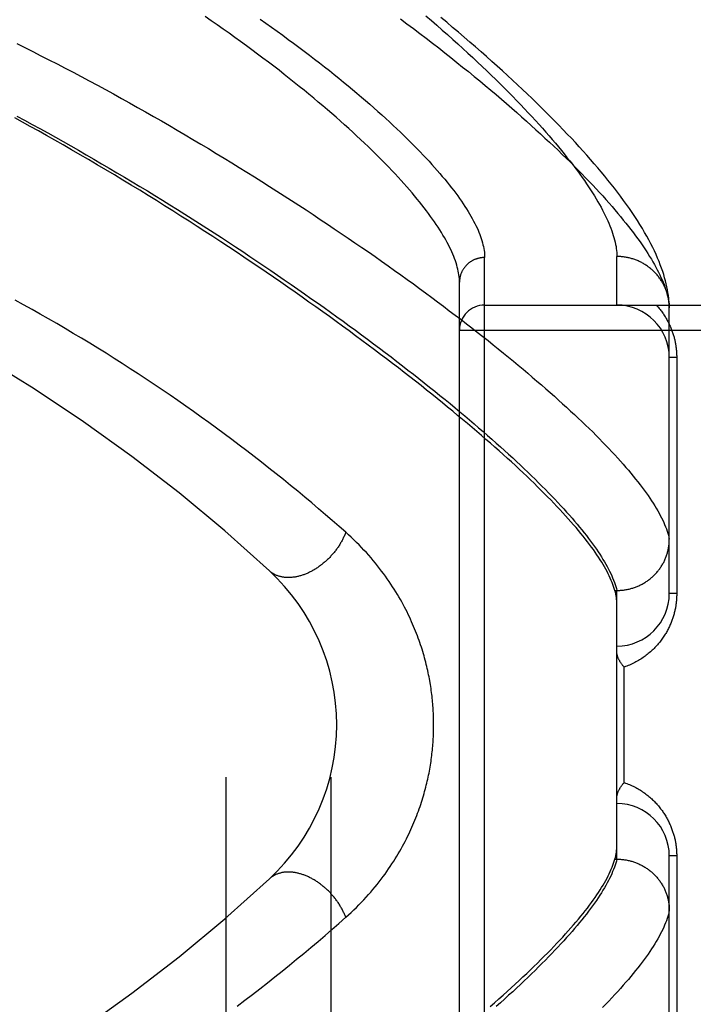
# Model space of a CAD drawing. Header units: inches. Extents: x 0 to 212, y 0 to 138.
# Tile 61 of 256: x 36.919 to 37.722, y 59.613 to 60.786. Entities that reach past the tile are written whole.
import ezdxf

# ---------------------------------------------------------------- set-up
doc = ezdxf.new("R2010")
doc.units = ezdxf.units.IN
doc.header["$LTSCALE"] = 11.6875
doc.header["$MEASUREMENT"] = 0
doc.linetypes.add('HIDDEN', pattern=[0.2, 0.1, -0.1])
doc.layers.add('LEFTHAND_DOOR_ASSEMBLY', color=7, linetype='CONTINUOUS')
doc.layers.add('SUBPANEL', color=7, linetype='CONTINUOUS')

msp = doc.modelspace()

# ---------------------------------------------------------------- linework, layer by layer
at = {"layer": 'LEFTHAND_DOOR_ASSEMBLY', "color": 8, "linetype": 'HIDDEN'}
for p, q in [((37.4729, 59.3892), (37.4729, 60.5024)), ((37.6304, 60.4458), (37.6304, 60.5036)), ((37.4429, 59.4186), (37.4429, 60.473)), ((37.4729, 60.4458), (38.5349, 60.4458)), ((37.6929, 60.4424), (37.6929, 60.4448)), ((37.6929, 60.1021), (37.6929, 60.4424)), ((37.4429, 60.4158), (38.5349, 60.4158)), ((37.7017, 60.3833), (37.6929, 60.3833)), ((37.7017, 60.3833), (37.7017, 60.1021)), ((37.628, 60.1058), (37.6304, 60.1058)), ((37.6304, 59.7858), (37.6304, 60.1058)), ((37.6304, 60.1058), (37.6316, 60.1058)), ((37.7017, 60.1021), (37.6929, 60.1021)), ((37.6392, 59.8771), (37.6392, 60.0146)), ((37.6274, 59.7834), (37.628, 59.7858)), ((37.628, 59.7858), (37.6304, 59.7858)), ((37.6304, 59.7858), (37.6316, 59.7858)), ((37.6929, 59.4492), (37.6929, 59.7896)), ((37.7017, 59.7896), (37.6929, 59.7896)), ((37.7017, 59.7896), (37.7017, 59.5083))]:
    msp.add_line(p, q, dxfattribs=at)
for points in [[(37.4429, 60.473), (37.4429, 60.4751), (37.4428, 60.4773), (37.4426, 60.4795), (37.4423, 60.4817), (37.4419, 60.484), (37.4415, 60.4863), (37.441, 60.4887), (37.4403, 60.4911), (37.4397, 60.4935), (37.4389, 60.496), (37.438, 60.4986), (37.4371, 60.5011), (37.4361, 60.5038), (37.435, 60.5064), (37.4338, 60.5091), (37.4326, 60.5119), (37.4312, 60.5146), (37.4298, 60.5175), (37.4283, 60.5204), (37.4267, 60.5233), (37.425, 60.5262), (37.4232, 60.5292), (37.4214, 60.5323), (37.4195, 60.5354), (37.4174, 60.5385), (37.4153, 60.5417), (37.4131, 60.5449), (37.4109, 60.5481), (37.4085, 60.5514), (37.406, 60.5548), (37.4035, 60.5582), (37.4009, 60.5616), (37.3982, 60.565), (37.3954, 60.5686), (37.3925, 60.5721), (37.3895, 60.5757), (37.3864, 60.5793), (37.3833, 60.583), (37.38, 60.5867), (37.3767, 60.5905), (37.3733, 60.5943), (37.3697, 60.5981), (37.3661, 60.602), (37.3624, 60.6059), (37.3586, 60.6099), (37.3548, 60.6139), (37.3508, 60.618), (37.3467, 60.622), (37.3426, 60.6262), (37.3383, 60.6303), (37.334, 60.6345), (37.3296, 60.6387), (37.325, 60.643), (37.3204, 60.6473), (37.3157, 60.6517), (37.3109, 60.656), (37.306, 60.6604), (37.301, 60.6649), (37.2959, 60.6694), (37.2908, 60.6739), (37.2855, 60.6784), (37.2802, 60.683), (37.2747, 60.6876), (37.2692, 60.6922), (37.2635, 60.6969), (37.2578, 60.7016), (37.252, 60.7063), (37.2461, 60.711), (37.2401, 60.7158), (37.234, 60.7206), (37.2279, 60.7254), (37.2216, 60.7302), (37.2152, 60.7351), (37.2088, 60.7399), (37.2023, 60.7448), (37.1957, 60.7497), (37.189, 60.7547), (37.1822, 60.7596), (37.1753, 60.7646), (37.1684, 60.7695), (37.1614, 60.7745), (37.1542, 60.7795), (37.1471, 60.7844), (37.1398, 60.7894)], [(37.3725, 60.7868), (37.3803, 60.7809), (37.3881, 60.7751), (37.3958, 60.7693), (37.4033, 60.7635), (37.4108, 60.7577), (37.4182, 60.752), (37.4255, 60.7463), (37.4326, 60.7406), (37.4397, 60.7349), (37.4467, 60.7293), (37.4536, 60.7238), (37.4604, 60.7182), (37.4671, 60.7127), (37.4736, 60.7072), (37.4801, 60.7018), (37.4865, 60.6964), (37.4928, 60.6911), (37.499, 60.6858), (37.5051, 60.6805), (37.5111, 60.6752), (37.5169, 60.6701), (37.5227, 60.6649), (37.5284, 60.6598), (37.534, 60.6547), (37.5395, 60.6497), (37.5448, 60.6447), (37.5501, 60.6398), (37.5553, 60.6349), (37.5604, 60.6301), (37.5654, 60.6253), (37.5702, 60.6206), (37.575, 60.6158), (37.5797, 60.6112), (37.5843, 60.6066), (37.5888, 60.602), (37.5931, 60.5975), (37.5974, 60.5931), (37.6016, 60.5886), (37.6057, 60.5843), (37.6097, 60.5799), (37.6136, 60.5757), (37.6174, 60.5715), (37.6211, 60.5673), (37.6247, 60.5632), (37.6282, 60.5591), (37.6316, 60.555), (37.6349, 60.5511), (37.6381, 60.5471), (37.6413, 60.5433), (37.6443, 60.5394), (37.6472, 60.5356), (37.6501, 60.5319), (37.6528, 60.5282), (37.6555, 60.5246), (37.658, 60.521), (37.6605, 60.5175), (37.6629, 60.514), (37.6652, 60.5105), (37.6674, 60.5071), (37.6695, 60.5038), (37.6715, 60.5005), (37.6734, 60.4973), (37.6752, 60.4941), (37.677, 60.4909), (37.6786, 60.4878), (37.6802, 60.4848), (37.6816, 60.4818), (37.683, 60.4788), (37.6843, 60.4759), (37.6855, 60.473), (37.6866, 60.4702), (37.6876, 60.4675), (37.6885, 60.4647), (37.6894, 60.4621), (37.6901, 60.4595)], [(37.4029, 60.7904), (37.4095, 60.7847), (37.416, 60.7791), (37.4224, 60.7734), (37.4287, 60.7679), (37.4349, 60.7623), (37.441, 60.7568), (37.447, 60.7514), (37.4529, 60.7459), (37.4587, 60.7406), (37.4644, 60.7352), (37.4699, 60.73), (37.4754, 60.7247), (37.4808, 60.7195), (37.4861, 60.7144), (37.4913, 60.7093), (37.4964, 60.7042), (37.5014, 60.6992), (37.5063, 60.6943), (37.511, 60.6893), (37.5157, 60.6845), (37.5203, 60.6797), (37.5248, 60.6749), (37.5292, 60.6702), (37.5335, 60.6655), (37.5377, 60.6609), (37.5418, 60.6564), (37.5458, 60.6518), (37.5497, 60.6474), (37.5535, 60.643), (37.5572, 60.6386), (37.5608, 60.6343), (37.5643, 60.63), (37.5677, 60.6258), (37.571, 60.6217), (37.5743, 60.6176), (37.5774, 60.6135), (37.5804, 60.6095), (37.5834, 60.6056), (37.5862, 60.6017), (37.589, 60.5978), (37.5917, 60.594), (37.5943, 60.5903), (37.5967, 60.5866), (37.5991, 60.583), (37.6014, 60.5794), (37.6037, 60.5758), (37.6058, 60.5723), (37.6078, 60.5689), (37.6098, 60.5655), (37.6116, 60.5622), (37.6134, 60.5589), (37.615, 60.5557), (37.6166, 60.5525), (37.6181, 60.5493), (37.6195, 60.5462), (37.6209, 60.5432), (37.6221, 60.5402), (37.6233, 60.5373), (37.6243, 60.5344), (37.6253, 60.5316), (37.6262, 60.5288), (37.627, 60.5261), (37.6277, 60.5234), (37.6284, 60.5207), (37.6289, 60.5181), (37.6294, 60.5156), (37.6297, 60.5131), (37.63, 60.5107), (37.6302, 60.5083), (37.6304, 60.5059), (37.6304, 60.5036)], [(37.6929, 60.4448), (37.6927, 60.4478), (37.6925, 60.4509), (37.6922, 60.454), (37.6918, 60.4573), (37.6913, 60.4606), (37.6907, 60.4641), (37.69, 60.4675), (37.6892, 60.4711), (37.6883, 60.4747), (37.6873, 60.4784), (37.6862, 60.4821), (37.685, 60.4859), (37.6837, 60.4898), (37.6822, 60.4937), (37.6807, 60.4977), (37.679, 60.5018), (37.6772, 60.506), (37.6752, 60.5102), (37.6731, 60.5145), (37.6709, 60.5188), (37.6686, 60.5233), (37.6661, 60.5278), (37.6635, 60.5324), (37.6608, 60.537), (37.6579, 60.5418), (37.6549, 60.5465), (37.6518, 60.5513), (37.6486, 60.5561), (37.6453, 60.5609), (37.6419, 60.5657), (37.6384, 60.5705), (37.6348, 60.5753), (37.6312, 60.5801), (37.6275, 60.5849), (37.6237, 60.5897), (37.6198, 60.5946), (37.6159, 60.5995), (37.6118, 60.6044), (37.6076, 60.6093), (37.6034, 60.6142), (37.5991, 60.6192), (37.5947, 60.6242), (37.5902, 60.6292), (37.5856, 60.6342), (37.581, 60.6393), (37.5762, 60.6444), (37.5714, 60.6495), (37.5664, 60.6547), (37.5614, 60.6599), (37.5563, 60.6651), (37.5511, 60.6704), (37.5458, 60.6757), (37.5404, 60.681), (37.535, 60.6864), (37.5294, 60.6917), (37.5237, 60.6972), (37.518, 60.7026), (37.5121, 60.7081), (37.5062, 60.7137), (37.5002, 60.7192), (37.4941, 60.7248), (37.4878, 60.7304), (37.4815, 60.7361), (37.4751, 60.7418), (37.4686, 60.7475), (37.462, 60.7533), (37.4554, 60.7591), (37.4486, 60.7649), (37.4417, 60.7708), (37.4347, 60.7766), (37.4277, 60.7826), (37.4205, 60.7885)], [(37.2053, 60.7864), (37.2122, 60.7815), (37.219, 60.7767), (37.2257, 60.7719), (37.2323, 60.7671), (37.2388, 60.7623), (37.2453, 60.7576), (37.2516, 60.7529), (37.2579, 60.7482), (37.2641, 60.7435), (37.2702, 60.7388), (37.2761, 60.7342), (37.282, 60.7296), (37.2879, 60.725), (37.2936, 60.7204), (37.2992, 60.7159), (37.3047, 60.7114), (37.3102, 60.7069), (37.3155, 60.7024), (37.3208, 60.698), (37.326, 60.6936), (37.331, 60.6893), (37.336, 60.685), (37.3409, 60.6807), (37.3457, 60.6764), (37.3504, 60.6722), (37.355, 60.668), (37.3595, 60.6639), (37.364, 60.6598), (37.3683, 60.6557), (37.3725, 60.6516), (37.3767, 60.6476), (37.3807, 60.6437), (37.3847, 60.6397), (37.3886, 60.6359), (37.3924, 60.632), (37.3961, 60.6282), (37.3997, 60.6244), (37.4032, 60.6207), (37.4066, 60.617), (37.4099, 60.6133), (37.4132, 60.6097), (37.4164, 60.6061), (37.4194, 60.6026), (37.4224, 60.5991), (37.4253, 60.5956), (37.4281, 60.5922), (37.4308, 60.5888), (37.4334, 60.5855), (37.436, 60.5822), (37.4384, 60.579), (37.4408, 60.5758), (37.4431, 60.5726), (37.4453, 60.5694), (37.4474, 60.5664), (37.4494, 60.5633), (37.4513, 60.5603), (37.4532, 60.5573), (37.455, 60.5544), (37.4566, 60.5515), (37.4582, 60.5487), (37.4598, 60.5459), (37.4612, 60.5431), (37.4625, 60.5404), (37.4638, 60.5377), (37.465, 60.5351), (37.4661, 60.5325), (37.4671, 60.5299), (37.468, 60.5274), (37.4689, 60.5249), (37.4696, 60.5225), (37.4703, 60.5201), (37.4709, 60.5177), (37.4715, 60.5154), (37.4719, 60.5132), (37.4723, 60.5109), (37.4726, 60.5087), (37.4728, 60.5066), (37.4729, 60.5045), (37.4729, 60.5024)], [(36.9154, 60.7572), (36.925, 60.7525), (36.9346, 60.7477), (36.9442, 60.7428), (36.9538, 60.7379), (36.9634, 60.733), (36.973, 60.728), (36.9827, 60.723), (36.9923, 60.7179), (37.0019, 60.7128), (37.0115, 60.7076), (37.0211, 60.7024), (37.0307, 60.6972), (37.0403, 60.6919), (37.0498, 60.6866), (37.0594, 60.6812), (37.0689, 60.6759), (37.0784, 60.6705), (37.0878, 60.6651), (37.0973, 60.6596), (37.1067, 60.6541), (37.1161, 60.6486), (37.1254, 60.6431), (37.1347, 60.6376), (37.144, 60.6321), (37.1532, 60.6265), (37.1624, 60.6209), (37.1715, 60.6153), (37.1806, 60.6097), (37.1897, 60.6041), (37.1987, 60.5985), (37.2076, 60.5929), (37.2165, 60.5872), (37.2254, 60.5816), (37.2341, 60.576), (37.2429, 60.5704), (37.2515, 60.5647), (37.2601, 60.5591), (37.2686, 60.5535), (37.2771, 60.5479), (37.2855, 60.5423), (37.2938, 60.5367), (37.3021, 60.5311), (37.3103, 60.5256), (37.3184, 60.52), (37.3264, 60.5145), (37.3344, 60.509), (37.3423, 60.5035), (37.3501, 60.498), (37.3578, 60.4925), (37.3655, 60.4871), (37.3731, 60.4816), (37.3806, 60.4762), (37.388, 60.4709), (37.3954, 60.4655), (37.4026, 60.4602), (37.4098, 60.4549), (37.4169, 60.4496), (37.4239, 60.4443), (37.4308, 60.4391), (37.4377, 60.4339), (37.4444, 60.4288), (37.4511, 60.4236), (37.4577, 60.4185), (37.4641, 60.4135), (37.4706, 60.4084), (37.4769, 60.4034), (37.4831, 60.3985), (37.4892, 60.3935), (37.4953, 60.3886), (37.5013, 60.3838), (37.5071, 60.3789), (37.5129, 60.3741), (37.5186, 60.3694), (37.5242, 60.3647), (37.5297, 60.36), (37.5352, 60.3553), (37.5405, 60.3507), (37.5457, 60.3462), (37.5509, 60.3417), (37.556, 60.3372), (37.5609, 60.3327), (37.5658, 60.3283), (37.5706, 60.324), (37.5753, 60.3196), (37.5799, 60.3153), (37.5844, 60.3111), (37.5888, 60.3069), (37.5932, 60.3027), (37.5974, 60.2986), (37.6016, 60.2946), (37.6056, 60.2905), (37.6096, 60.2865), (37.6134, 60.2826), (37.6172, 60.2787), (37.6209, 60.2748), (37.6245, 60.271), (37.628, 60.2672), (37.6314, 60.2635), (37.6348, 60.2598), (37.638, 60.2561), (37.6412, 60.2525), (37.6442, 60.249), (37.6472, 60.2455), (37.65, 60.242), (37.6528, 60.2386), (37.6555, 60.2352), (37.6581, 60.2318)], [(36.9154, 60.6709), (36.9246, 60.6659), (36.9338, 60.6609), (36.9431, 60.6559), (36.9523, 60.6508), (36.9615, 60.6456), (36.9707, 60.6405), (36.9799, 60.6353), (36.9891, 60.6301), (36.9983, 60.6248), (37.0074, 60.6195), (37.0166, 60.6142), (37.0257, 60.6088), (37.0348, 60.6034), (37.0439, 60.598), (37.053, 60.5926), (37.062, 60.5871), (37.0711, 60.5817), (37.08, 60.5762), (37.089, 60.5707), (37.0979, 60.5651), (37.1068, 60.5596), (37.1156, 60.554), (37.1244, 60.5485), (37.1332, 60.5429), (37.1419, 60.5373), (37.1505, 60.5317), (37.1592, 60.5262), (37.1677, 60.5206), (37.1762, 60.515), (37.1847, 60.5094), (37.1931, 60.5038), (37.2014, 60.4982), (37.2097, 60.4926), (37.218, 60.4871), (37.2261, 60.4815), (37.2342, 60.4759), (37.2423, 60.4704), (37.2502, 60.4648), (37.2582, 60.4593), (37.266, 60.4538), (37.2738, 60.4483), (37.2815, 60.4428), (37.2891, 60.4374), (37.2967, 60.4319), (37.3042, 60.4265), (37.3116, 60.4211), (37.3189, 60.4157), (37.3262, 60.4104), (37.3334, 60.405), (37.3405, 60.3997), (37.3475, 60.3944), (37.3545, 60.3892), (37.3614, 60.384), (37.3682, 60.3787), (37.3749, 60.3736), (37.3815, 60.3684), (37.3881, 60.3633), (37.3946, 60.3582), (37.4009, 60.3532), (37.4073, 60.3481), (37.4135, 60.3431), (37.4196, 60.3382), (37.4257, 60.3332), (37.4317, 60.3284), (37.4376, 60.3235), (37.4434, 60.3187), (37.4491, 60.3139), (37.4547, 60.3091), (37.4603, 60.3044), (37.4657, 60.2997), (37.4711, 60.2951), (37.4764, 60.2905), (37.4816, 60.2859), (37.4867, 60.2814), (37.4917, 60.2769), (37.4967, 60.2725), (37.5015, 60.268), (37.5063, 60.2637), (37.511, 60.2593), (37.5156, 60.255), (37.5201, 60.2508), (37.5245, 60.2466), (37.5288, 60.2424), (37.533, 60.2383), (37.5372, 60.2342), (37.5412, 60.2302), (37.5452, 60.2262), (37.5491, 60.2222), (37.5529, 60.2183), (37.5566, 60.2144), (37.5602, 60.2106), (37.5637, 60.2068), (37.5672, 60.203), (37.5705, 60.1993), (37.5738, 60.1956), (37.577, 60.192), (37.58, 60.1884), (37.583, 60.1849), (37.5859, 60.1814), (37.5888, 60.1779), (37.5915, 60.1745), (37.5941, 60.1712), (37.5967, 60.1679), (37.5991, 60.1646), (37.6015, 60.1613), (37.6038, 60.1582), (37.606, 60.155), (37.6081, 60.1519), (37.6101, 60.1489), (37.612, 60.1458), (37.6139, 60.1429), (37.6156, 60.1399), (37.6173, 60.137), (37.6189, 60.1342), (37.6204, 60.1314), (37.6218, 60.1287), (37.6231, 60.1259), (37.6243, 60.1233), (37.6254, 60.1207), (37.6265, 60.1181), (37.6275, 60.1155)], [(37.628, 60.1058), (37.6274, 60.1082), (37.6266, 60.1105), (37.6257, 60.113), (37.6248, 60.1154), (37.6238, 60.1179), (37.6226, 60.1205), (37.6214, 60.1231), (37.6201, 60.1257), (37.6188, 60.1284), (37.6173, 60.1311), (37.6157, 60.1339), (37.6141, 60.1367), (37.6124, 60.1395), (37.6105, 60.1424), (37.6086, 60.1454), (37.6066, 60.1484), (37.6045, 60.1514), (37.6024, 60.1545), (37.6001, 60.1576), (37.5977, 60.1607), (37.5953, 60.1639), (37.5928, 60.1672), (37.5902, 60.1705), (37.5874, 60.1738), (37.5846, 60.1772), (37.5818, 60.1807), (37.5788, 60.1841), (37.5757, 60.1877), (37.5725, 60.1912), (37.5693, 60.1949), (37.5659, 60.1985), (37.5625, 60.2022), (37.559, 60.206), (37.5554, 60.2098), (37.5517, 60.2136), (37.5479, 60.2175), (37.544, 60.2214), (37.54, 60.2254), (37.5359, 60.2294), (37.5317, 60.2335), (37.5275, 60.2376), (37.5231, 60.2418), (37.5187, 60.246), (37.5141, 60.2502), (37.5095, 60.2545), (37.5048, 60.2589), (37.5, 60.2632), (37.495, 60.2677), (37.49, 60.2722), (37.4849, 60.2767), (37.4797, 60.2812), (37.4745, 60.2858), (37.4691, 60.2905), (37.4636, 60.2952), (37.458, 60.2999), (37.4524, 60.3047), (37.4466, 60.3096), (37.4407, 60.3144), (37.4348, 60.3194), (37.4287, 60.3243), (37.4226, 60.3293), (37.4164, 60.3344), (37.41, 60.3395), (37.4036, 60.3446), (37.3971, 60.3498), (37.3905, 60.355), (37.3838, 60.3602), (37.377, 60.3655), (37.3701, 60.3709), (37.3631, 60.3762), (37.356, 60.3816), (37.3488, 60.3871), (37.3415, 60.3926), (37.3342, 60.3981), (37.3267, 60.4037), (37.3191, 60.4093), (37.3115, 60.4149), (37.3037, 60.4206), (37.2959, 60.4263), (37.288, 60.432), (37.28, 60.4378), (37.2718, 60.4436), (37.2636, 60.4494), (37.2553, 60.4552), (37.247, 60.4611), (37.2385, 60.467), (37.2299, 60.473), (37.2213, 60.4789), (37.2126, 60.4849), (37.2037, 60.4909), (37.1948, 60.4969), (37.1858, 60.503), (37.1768, 60.509), (37.1676, 60.5151), (37.1584, 60.5212), (37.1491, 60.5273), (37.1397, 60.5334), (37.1302, 60.5395), (37.1207, 60.5456), (37.1111, 60.5518), (37.1014, 60.5579), (37.0916, 60.5641), (37.0818, 60.5702), (37.0719, 60.5763), (37.062, 60.5825), (37.0519, 60.5886), (37.0419, 60.5947), (37.0317, 60.6008), (37.0215, 60.6069), (37.0113, 60.613), (37.0011, 60.619), (36.9909, 60.6249), (36.9807, 60.6308), (36.9707, 60.6366), (36.9607, 60.6423), (36.9509, 60.6478), (36.9412, 60.6532), (36.9316, 60.6586), (36.9222, 60.6637), (36.913, 60.6688)], [(37.4729, 60.5024), (37.4723, 60.5024), (37.4716, 60.5023), (37.471, 60.5023), (37.4703, 60.5023), (37.4697, 60.5022), (37.469, 60.5021), (37.4684, 60.502), (37.4677, 60.5019), (37.4671, 60.5018), (37.4664, 60.5017), (37.4658, 60.5015), (37.4652, 60.5014), (37.4645, 60.5012), (37.4639, 60.501), (37.4633, 60.5008), (37.4627, 60.5006), (37.462, 60.5004), (37.4614, 60.5001), (37.4608, 60.4999), (37.4602, 60.4996), (37.4596, 60.4993), (37.4591, 60.4991), (37.4585, 60.4987), (37.4579, 60.4984), (37.4574, 60.4981), (37.4568, 60.4978), (37.4562, 60.4974), (37.4557, 60.4971), (37.4552, 60.4967), (37.4547, 60.4963), (37.4541, 60.4959), (37.4536, 60.4955), (37.4531, 60.4951), (37.4526, 60.4946), (37.4522, 60.4942), (37.4517, 60.4938), (37.4512, 60.4933), (37.4508, 60.4928), (37.4504, 60.4924), (37.4499, 60.4919), (37.4495, 60.4914), (37.4491, 60.4909), (37.4487, 60.4904), (37.4483, 60.4898), (37.448, 60.4893), (37.4476, 60.4888), (37.4473, 60.4882), (37.4469, 60.4877), (37.4466, 60.4871), (37.4463, 60.4866), (37.446, 60.486), (37.4457, 60.4854), (37.4455, 60.4848), (37.4452, 60.4842), (37.445, 60.4836), (37.4447, 60.483), (37.4445, 60.4824), (37.4443, 60.4818), (37.4441, 60.4812), (37.4439, 60.4806), (37.4438, 60.48), (37.4436, 60.4793), (37.4435, 60.4787), (37.4434, 60.4781), (37.4433, 60.4775), (37.4432, 60.4768), (37.4431, 60.4762), (37.443, 60.4755), (37.443, 60.4749), (37.4429, 60.4743), (37.4429, 60.4736), (37.4429, 60.473)], [(37.6928, 60.4458), (37.6927, 60.4469), (37.6927, 60.448), (37.6925, 60.4491), (37.6924, 60.4502), (37.6923, 60.4513), (37.6921, 60.4524), (37.6919, 60.4535), (37.6917, 60.4546), (37.6914, 60.4557), (37.6912, 60.4568), (37.6909, 60.4579), (37.6906, 60.459), (37.6903, 60.46), (37.6899, 60.4611), (37.6896, 60.4622), (37.6892, 60.4632), (37.6888, 60.4643), (37.6884, 60.4653), (37.6879, 60.4664), (37.6875, 60.4674), (37.687, 60.4684), (37.6865, 60.4694), (37.686, 60.4704), (37.6855, 60.4714), (37.6849, 60.4724), (37.6844, 60.4733), (37.6838, 60.4743), (37.6832, 60.4752), (37.6825, 60.4762), (37.6819, 60.4771), (37.6812, 60.478), (37.6806, 60.4789), (37.6799, 60.4798), (37.6792, 60.4807), (37.6785, 60.4816), (37.6777, 60.4824), (37.677, 60.4833), (37.6762, 60.4841), (37.6754, 60.4849), (37.6746, 60.4857), (37.6738, 60.4865), (37.673, 60.4872), (37.6721, 60.488), (37.6713, 60.4887), (37.6704, 60.4895), (37.6695, 60.4902), (37.6686, 60.4909), (37.6677, 60.4915), (37.6668, 60.4922), (37.6658, 60.4928), (37.6649, 60.4935), (37.6639, 60.4941), (37.663, 60.4947), (37.662, 60.4952), (37.661, 60.4958), (37.66, 60.4963), (37.659, 60.4968), (37.658, 60.4973), (37.6569, 60.4978), (37.6559, 60.4983), (37.6549, 60.4987), (37.6538, 60.4992), (37.6527, 60.4996), (37.6517, 60.5), (37.6506, 60.5003), (37.6495, 60.5007), (37.6484, 60.501), (37.6473, 60.5013), (37.6462, 60.5016), (37.6451, 60.5019), (37.644, 60.5021), (37.6429, 60.5024), (37.6418, 60.5026), (37.6406, 60.5028), (37.6395, 60.503), (37.6384, 60.5031), (37.6373, 60.5032), (37.6361, 60.5034), (37.635, 60.5035), (37.6338, 60.5035), (37.6327, 60.5036), (37.6316, 60.5036), (37.6304, 60.5036)], [(37.6901, 60.4595), (37.6908, 60.4569), (37.6914, 60.4544), (37.6918, 60.4519), (37.6922, 60.4494), (37.6926, 60.4471), (37.6928, 60.4447), (37.6929, 60.4424)], [(37.3074, 60.1751), (37.2994, 60.1821), (37.2914, 60.1892), (37.2833, 60.1961), (37.2751, 60.2031), (37.2669, 60.2101), (37.2586, 60.2171), (37.2502, 60.224), (37.2417, 60.2309), (37.2332, 60.2379), (37.2246, 60.2448), (37.2159, 60.2517), (37.2072, 60.2585), (37.1984, 60.2654), (37.1895, 60.2722), (37.1806, 60.279), (37.1717, 60.2857), (37.1626, 60.2924), (37.1536, 60.2991), (37.1444, 60.3058), (37.1352, 60.3124), (37.126, 60.3189), (37.1168, 60.3255), (37.1074, 60.332), (37.0981, 60.3384), (37.0887, 60.3448), (37.0792, 60.3512), (37.0697, 60.3575), (37.0602, 60.3638), (37.0507, 60.37), (37.0411, 60.3762), (37.0314, 60.3823), (37.0218, 60.3884), (37.0121, 60.3944), (37.0024, 60.4003), (36.9926, 60.4063), (36.9828, 60.4121), (36.973, 60.4179), (36.9632, 60.4237), (36.9534, 60.4294), (36.9435, 60.435), (36.9336, 60.4406), (36.9236, 60.4462), (36.9137, 60.4516)], [(37.6774, 60.4458), (37.6783, 60.4448), (37.6792, 60.4437), (37.6801, 60.4427), (37.681, 60.4416), (37.6819, 60.4405), (37.6827, 60.4395), (37.6835, 60.4384), (37.6843, 60.4373), (37.685, 60.4363), (37.6858, 60.4352), (37.6865, 60.4341), (37.6872, 60.433), (37.6879, 60.4319), (37.6886, 60.4308), (37.6892, 60.4297), (37.6899, 60.4286), (37.6905, 60.4275), (37.6911, 60.4264), (37.6916, 60.4253), (37.6922, 60.4241), (37.6927, 60.423), (37.6933, 60.4219), (37.6938, 60.4208), (37.6942, 60.4197), (37.6947, 60.4186), (37.6952, 60.4175), (37.6956, 60.4163), (37.696, 60.4152), (37.6964, 60.4141), (37.6968, 60.413), (37.6972, 60.4119), (37.6975, 60.4108), (37.6978, 60.4097), (37.6982, 60.4086), (37.6985, 60.4076), (37.6988, 60.4065), (37.699, 60.4054), (37.6993, 60.4043), (37.6995, 60.4033), (37.6998, 60.4022), (37.7, 60.4011), (37.7002, 60.4001), (37.7004, 60.399), (37.7005, 60.398), (37.7007, 60.3969), (37.7008, 60.3959), (37.701, 60.3948), (37.7011, 60.3938), (37.7012, 60.3927), (37.7013, 60.3917), (37.7014, 60.3906), (37.7015, 60.3896), (37.7016, 60.3886), (37.7016, 60.3875), (37.7016, 60.3865), (37.7017, 60.3854), (37.7017, 60.3844), (37.7017, 60.3833)], [(37.6581, 60.2318), (37.6606, 60.2285), (37.663, 60.2253), (37.6653, 60.2221), (37.6676, 60.2189), (37.6697, 60.2158), (37.6718, 60.2127), (37.6737, 60.2097), (37.6756, 60.2067), (37.6774, 60.2037), (37.6791, 60.2008), (37.6807, 60.1979), (37.6822, 60.1951), (37.6836, 60.1924), (37.685, 60.1896), (37.6862, 60.1869), (37.6873, 60.1843), (37.6884, 60.1817), (37.6894, 60.1791), (37.6903, 60.1766), (37.6911, 60.1742), (37.6918, 60.1717), (37.6924, 60.1694), (37.6929, 60.167)], [(37.3074, 60.1751), (37.307, 60.1741), (37.3066, 60.1731), (37.3062, 60.1721), (37.3058, 60.1712), (37.3054, 60.1702), (37.3049, 60.1692), (37.3044, 60.1682), (37.304, 60.1672), (37.3035, 60.1663), (37.303, 60.1653), (37.3024, 60.1643), (37.3019, 60.1633), (37.3013, 60.1624), (37.3008, 60.1614), (37.3002, 60.1605), (37.2996, 60.1595), (37.299, 60.1586), (37.2983, 60.1576), (37.2977, 60.1567), (37.297, 60.1558), (37.2964, 60.1549), (37.2957, 60.1539), (37.295, 60.153), (37.2943, 60.1521), (37.2936, 60.1512), (37.2929, 60.1504), (37.2921, 60.1495), (37.2914, 60.1486), (37.2906, 60.1478), (37.2898, 60.1469), (37.2891, 60.1461), (37.2883, 60.1453), (37.2875, 60.1444), (37.2867, 60.1436), (37.2858, 60.1428), (37.285, 60.142), (37.2842, 60.1413), (37.2833, 60.1405), (37.2825, 60.1398), (37.2816, 60.139), (37.2807, 60.1383), (37.2799, 60.1376), (37.279, 60.1369), (37.2781, 60.1362), (37.2772, 60.1355), (37.2763, 60.1348), (37.2754, 60.1342), (37.2745, 60.1335), (37.2736, 60.1329), (37.2726, 60.1323), (37.2717, 60.1317), (37.2708, 60.1311), (37.2698, 60.1306), (37.2689, 60.13), (37.2679, 60.1295), (37.267, 60.129), (37.2661, 60.1285), (37.2651, 60.128), (37.2641, 60.1275), (37.2632, 60.127), (37.2622, 60.1266), (37.2613, 60.1262), (37.2603, 60.1258), (37.2594, 60.1254), (37.2584, 60.125), (37.2574, 60.1246), (37.2565, 60.1243), (37.2555, 60.124), (37.2546, 60.1237), (37.2536, 60.1234), (37.2527, 60.1231), (37.2517, 60.1229), (37.2508, 60.1226), (37.2498, 60.1224), (37.2489, 60.1222), (37.2479, 60.122), (37.247, 60.1218), (37.2461, 60.1217), (37.2451, 60.1216), (37.2442, 60.1215), (37.2433, 60.1214), (37.2424, 60.1213), (37.2415, 60.1212), (37.2406, 60.1212), (37.2397, 60.1212), (37.2388, 60.1212), (37.2379, 60.1212), (37.237, 60.1212), (37.2361, 60.1213), (37.2353, 60.1213), (37.2344, 60.1214), (37.2336, 60.1215), (37.2328, 60.1216), (37.2319, 60.1218), (37.2311, 60.1219), (37.2303, 60.1221), (37.2295, 60.1223), (37.2287, 60.1225), (37.2279, 60.1227), (37.2272, 60.123), (37.2264, 60.1233), (37.2257, 60.1235), (37.2249, 60.1238), (37.2242, 60.1242), (37.2235, 60.1245), (37.2228, 60.1248), (37.2221, 60.1252), (37.2214, 60.1256), (37.2208, 60.126), (37.2201, 60.1264), (37.2195, 60.1268), (37.2188, 60.1273), (37.2182, 60.1278), (37.2176, 60.1282), (37.2171, 60.1287), (37.2165, 60.1292)], [(37.3074, 59.7165), (37.3107, 59.7194), (37.3139, 59.7224), (37.317, 59.7254), (37.3201, 59.7283), (37.3231, 59.7313), (37.326, 59.7344), (37.3289, 59.7374), (37.3317, 59.7404), (37.3344, 59.7435), (37.3371, 59.7466), (37.3398, 59.7496), (37.3423, 59.7527), (37.3448, 59.7558), (37.3472, 59.7589), (37.3496, 59.7619), (37.3519, 59.765), (37.3542, 59.7681), (37.3563, 59.7711), (37.3585, 59.7742), (37.3605, 59.7772), (37.3625, 59.7803), (37.3645, 59.7833), (37.3664, 59.7863), (37.3682, 59.7893), (37.37, 59.7923), (37.3717, 59.7953), (37.3734, 59.7982), (37.375, 59.8011), (37.3766, 59.8041), (37.3781, 59.807), (37.3796, 59.8099), (37.381, 59.8127), (37.3824, 59.8156), (37.3838, 59.8184), (37.3851, 59.8212), (37.3863, 59.824), (37.3875, 59.8268), (37.3887, 59.8296), (37.3898, 59.8323), (37.3909, 59.8351), (37.392, 59.8378), (37.393, 59.8405), (37.394, 59.8431), (37.395, 59.8458), (37.3959, 59.8484), (37.3968, 59.851), (37.3976, 59.8536), (37.3984, 59.8562), (37.3992, 59.8588), (37.4, 59.8614), (37.4007, 59.8639), (37.4014, 59.8664), (37.4021, 59.8689), (37.4028, 59.8714), (37.4034, 59.8739), (37.404, 59.8763), (37.4045, 59.8788), (37.4051, 59.8812), (37.4056, 59.8836), (37.4061, 59.886), (37.4066, 59.8883), (37.407, 59.8907), (37.4075, 59.893), (37.4079, 59.8953), (37.4082, 59.8977), (37.4086, 59.9), (37.409, 59.9023), (37.4093, 59.9045), (37.4096, 59.9068), (37.4099, 59.9091), (37.4101, 59.9113), (37.4104, 59.9136), (37.4106, 59.9158), (37.4109, 59.918), (37.411, 59.9202), (37.4112, 59.9225), (37.4114, 59.9247), (37.4115, 59.9269), (37.4117, 59.9291), (37.4118, 59.9313), (37.4119, 59.9335), (37.412, 59.9356), (37.412, 59.9378), (37.4121, 59.94), (37.4121, 59.9422), (37.4121, 59.9444), (37.4121, 59.9466), (37.4121, 59.9488), (37.4121, 59.951), (37.4121, 59.9532), (37.412, 59.9554), (37.4119, 59.9576), (37.4118, 59.9598), (37.4117, 59.962), (37.4116, 59.9642), (37.4114, 59.9664), (37.4113, 59.9686), (37.4111, 59.9709), (37.4109, 59.9731), (37.4107, 59.9753), (37.4104, 59.9776), (37.4102, 59.9799), (37.4099, 59.9821), (37.4096, 59.9844), (37.4093, 59.9867), (37.409, 59.989), (37.4087, 59.9913), (37.4083, 59.9937), (37.4079, 59.996), (37.4075, 59.9984), (37.4071, 60.0007), (37.4066, 60.0031), (37.4061, 60.0055), (37.4056, 60.0079), (37.4051, 60.0104), (37.4045, 60.0128), (37.404, 60.0153), (37.4034, 60.0178), (37.4027, 60.0203), (37.4021, 60.0228), (37.4014, 60.0254), (37.4007, 60.028), (37.3999, 60.0305), (37.3991, 60.0331), (37.3983, 60.0358), (37.3975, 60.0384), (37.3966, 60.0411), (37.3957, 60.0437), (37.3947, 60.0464), (37.3938, 60.0491), (37.3928, 60.0519), (37.3917, 60.0546), (37.3906, 60.0574), (37.3895, 60.0601), (37.3883, 60.063), (37.3871, 60.0658), (37.3859, 60.0686), (37.3846, 60.0715), (37.3832, 60.0744), (37.3818, 60.0773), (37.3804, 60.0802), (37.3789, 60.0831), (37.3774, 60.0861), (37.3758, 60.0891), (37.3742, 60.0921), (37.3725, 60.0951), (37.3707, 60.0981), (37.3689, 60.1011), (37.3671, 60.1042), (37.3652, 60.1073), (37.3632, 60.1103), (37.3612, 60.1134), (37.3591, 60.1165), (37.3569, 60.1196), (37.3547, 60.1228), (37.3524, 60.1259), (37.3501, 60.129), (37.3477, 60.1321), (37.3453, 60.1353), (37.3427, 60.1384), (37.3401, 60.1415), (37.3375, 60.1446), (37.3348, 60.1477), (37.332, 60.1509), (37.3291, 60.1539), (37.3262, 60.157), (37.3232, 60.1601), (37.3202, 60.1631), (37.3171, 60.1662), (37.3139, 60.1692), (37.3107, 60.1721), (37.3074, 60.1751)], [(37.6316, 60.1058), (37.6327, 60.1059), (37.6338, 60.1059), (37.6349, 60.106), (37.6361, 60.1061), (37.6372, 60.1062), (37.6383, 60.1063), (37.6394, 60.1065), (37.6405, 60.1066), (37.6417, 60.1068), (37.6428, 60.107), (37.6439, 60.1073), (37.645, 60.1075), (37.6461, 60.1078), (37.6471, 60.1081), (37.6482, 60.1084), (37.6493, 60.1087), (37.6504, 60.109), (37.6514, 60.1094), (37.6525, 60.1098), (37.6536, 60.1102), (37.6546, 60.1106), (37.6556, 60.111), (37.6567, 60.1115), (37.6577, 60.112), (37.6587, 60.1125), (37.6597, 60.113), (37.6607, 60.1135), (37.6617, 60.114), (37.6626, 60.1146), (37.6636, 60.1152), (37.6646, 60.1158), (37.6655, 60.1164), (37.6664, 60.117), (37.6673, 60.1176), (37.6682, 60.1183), (37.6691, 60.119), (37.67, 60.1197), (37.6709, 60.1204), (37.6717, 60.1211), (37.6726, 60.1218), (37.6734, 60.1226), (37.6742, 60.1234), (37.675, 60.1241), (37.6758, 60.1249), (37.6766, 60.1258), (37.6773, 60.1266), (37.6781, 60.1274), (37.6788, 60.1283), (37.6795, 60.1291), (37.6802, 60.13), (37.6809, 60.1309), (37.6815, 60.1318), (37.6821, 60.1327), (37.6828, 60.1336), (37.6834, 60.1345), (37.684, 60.1355), (37.6845, 60.1364), (37.6851, 60.1374), (37.6856, 60.1384), (37.6862, 60.1393), (37.6867, 60.1403), (37.6871, 60.1413), (37.6876, 60.1423), (37.6881, 60.1434), (37.6885, 60.1444), (37.6889, 60.1454), (37.6893, 60.1464), (37.6896, 60.1475), (37.69, 60.1485), (37.6903, 60.1496), (37.6906, 60.1507), (37.6909, 60.1517), (37.6912, 60.1528), (37.6915, 60.1539), (37.6917, 60.155), (37.6919, 60.156), (37.6921, 60.1571), (37.6923, 60.1582), (37.6924, 60.1593), (37.6926, 60.1604), (37.6927, 60.1615), (37.6928, 60.1626), (37.6928, 60.1637), (37.6929, 60.1648), (37.6929, 60.1659), (37.6929, 60.167)], [(37.6275, 60.1155), (37.6283, 60.113), (37.6291, 60.1106), (37.6298, 60.1082), (37.6304, 60.1058)], [(37.6304, 60.0899), (37.6304, 60.0917), (37.6303, 60.0936), (37.6301, 60.0956), (37.6298, 60.0976), (37.6295, 60.0996), (37.6291, 60.1016), (37.6286, 60.1037), (37.628, 60.1058)], [(37.7017, 60.1021), (37.7017, 60.101), (37.7017, 60.0999), (37.7016, 60.0988), (37.7016, 60.0978), (37.7015, 60.0967), (37.7015, 60.0956), (37.7014, 60.0945), (37.7013, 60.0935), (37.7012, 60.0924), (37.7011, 60.0913), (37.7009, 60.0902), (37.7008, 60.0891), (37.7006, 60.088), (37.7005, 60.0869), (37.7003, 60.0858), (37.7001, 60.0847), (37.6998, 60.0836), (37.6996, 60.0825), (37.6994, 60.0814), (37.6991, 60.0802), (37.6988, 60.0791), (37.6985, 60.078), (37.6982, 60.0768), (37.6979, 60.0757), (37.6975, 60.0745), (37.6972, 60.0734), (37.6968, 60.0722), (37.6964, 60.0711), (37.6959, 60.0699), (37.6955, 60.0687), (37.695, 60.0676), (37.6946, 60.0664), (37.6941, 60.0652), (37.6935, 60.064), (37.693, 60.0629), (37.6924, 60.0617), (37.6919, 60.0605), (37.6913, 60.0594), (37.6907, 60.0582), (37.69, 60.057), (37.6894, 60.0559), (37.6887, 60.0547), (37.688, 60.0536), (37.6872, 60.0524), (37.6865, 60.0513), (37.6857, 60.0501), (37.6849, 60.049), (37.6841, 60.0478), (37.6833, 60.0467), (37.6824, 60.0456), (37.6816, 60.0444), (37.6807, 60.0433), (37.6797, 60.0422), (37.6788, 60.0411), (37.6778, 60.04), (37.6768, 60.0389), (37.6758, 60.0378), (37.6747, 60.0368), (37.6737, 60.0357), (37.6726, 60.0347), (37.6714, 60.0336), (37.6703, 60.0326), (37.6691, 60.0316), (37.6679, 60.0306), (37.6667, 60.0296), (37.6655, 60.0286), (37.6642, 60.0277), (37.6629, 60.0267), (37.6616, 60.0258), (37.6602, 60.0249), (37.6589, 60.024), (37.6575, 60.0232), (37.6561, 60.0223), (37.6546, 60.0215), (37.6532, 60.0207), (37.6517, 60.0199), (37.6502, 60.0191), (37.6487, 60.0184), (37.6472, 60.0177), (37.6456, 60.017), (37.644, 60.0164), (37.6424, 60.0157), (37.6408, 60.0151), (37.6392, 60.0146)], [(37.6392, 60.0146), (37.6387, 60.0151), (37.6382, 60.0157), (37.6377, 60.0162), (37.6373, 60.0168), (37.6368, 60.0174), (37.6364, 60.0179), (37.636, 60.0185), (37.6356, 60.0191), (37.6352, 60.0196), (37.6348, 60.0202), (37.6344, 60.0208), (37.6341, 60.0213), (37.6338, 60.0219), (37.6334, 60.0224), (37.6331, 60.023), (37.6328, 60.0235), (37.6326, 60.0241), (37.6323, 60.0246), (37.6321, 60.0252), (37.6319, 60.0257), (37.6317, 60.0262), (37.6315, 60.0267), (37.6313, 60.0272), (37.6311, 60.0277), (37.631, 60.0282), (37.6309, 60.0287), (37.6308, 60.0291), (37.6307, 60.0296), (37.6306, 60.03), (37.6305, 60.0305), (37.6305, 60.0309), (37.6304, 60.0313), (37.6304, 60.0317), (37.6304, 60.0321)], [(37.6304, 59.8595), (37.6304, 59.8599), (37.6304, 59.8603), (37.6305, 59.8607), (37.6305, 59.8611), (37.6306, 59.8616), (37.6307, 59.862), (37.6308, 59.8625), (37.6309, 59.8629), (37.631, 59.8634), (37.6311, 59.8639), (37.6313, 59.8644), (37.6315, 59.8649), (37.6317, 59.8654), (37.6319, 59.8659), (37.6321, 59.8664), (37.6323, 59.867), (37.6326, 59.8675), (37.6328, 59.8681), (37.6331, 59.8686), (37.6334, 59.8692), (37.6338, 59.8697), (37.6341, 59.8703), (37.6344, 59.8708), (37.6348, 59.8714), (37.6352, 59.872), (37.6356, 59.8725), (37.636, 59.8731), (37.6364, 59.8737), (37.6368, 59.8742), (37.6373, 59.8748), (37.6377, 59.8754), (37.6382, 59.8759), (37.6387, 59.8765), (37.6392, 59.8771)], [(37.6392, 59.8771), (37.6408, 59.8765), (37.6424, 59.8759), (37.6439, 59.8753), (37.6455, 59.8746), (37.647, 59.874), (37.6485, 59.8733), (37.65, 59.8726), (37.6515, 59.8718), (37.6529, 59.8711), (37.6543, 59.8703), (37.6557, 59.8695), (37.6571, 59.8687), (37.6585, 59.8678), (37.6598, 59.867), (37.6611, 59.8661), (37.6624, 59.8652), (37.6637, 59.8643), (37.6649, 59.8634), (37.6662, 59.8624), (37.6673, 59.8615), (37.6685, 59.8605), (37.6697, 59.8595), (37.6708, 59.8586), (37.6719, 59.8576), (37.673, 59.8565), (37.674, 59.8555), (37.6751, 59.8545), (37.6761, 59.8534), (37.6771, 59.8524), (37.678, 59.8513), (37.679, 59.8503), (37.6799, 59.8492), (37.6808, 59.8481), (37.6817, 59.847), (37.6825, 59.8459), (37.6834, 59.8448), (37.6842, 59.8437), (37.685, 59.8426), (37.6857, 59.8415), (37.6865, 59.8404), (37.6872, 59.8393), (37.6879, 59.8382), (37.6886, 59.837), (37.6892, 59.8359), (37.6899, 59.8348), (37.6905, 59.8337), (37.6911, 59.8325), (37.6917, 59.8314), (37.6923, 59.8303), (37.6928, 59.8291), (37.6933, 59.828), (37.6939, 59.8268), (37.6944, 59.8257), (37.6948, 59.8245), (37.6953, 59.8234), (37.6957, 59.8223), (37.6961, 59.8211), (37.6965, 59.82), (37.6969, 59.8189), (37.6973, 59.8177), (37.6977, 59.8166), (37.698, 59.8155), (37.6983, 59.8144), (37.6986, 59.8133), (37.6989, 59.8122), (37.6992, 59.8111), (37.6994, 59.81), (37.6997, 59.8089), (37.6999, 59.8078), (37.7001, 59.8067), (37.7003, 59.8056), (37.7005, 59.8046), (37.7006, 59.8035), (37.7008, 59.8024), (37.7009, 59.8013), (37.7011, 59.8003), (37.7012, 59.7992), (37.7013, 59.7981), (37.7014, 59.7971), (37.7015, 59.796), (37.7015, 59.7949), (37.7016, 59.7939), (37.7016, 59.7928), (37.7017, 59.7917), (37.7017, 59.7906), (37.7017, 59.7896)], [(37.628, 59.7858), (37.6286, 59.7879), (37.6291, 59.79), (37.6295, 59.792), (37.6298, 59.7941), (37.6301, 59.796), (37.6303, 59.798), (37.6304, 59.7999), (37.6304, 59.8017)], [(37.4796, 59.6102), (37.4848, 59.6148), (37.4899, 59.6193), (37.4949, 59.6238), (37.4998, 59.6282), (37.5046, 59.6326), (37.5094, 59.637), (37.514, 59.6413), (37.5185, 59.6455), (37.523, 59.6497), (37.5274, 59.6539), (37.5316, 59.658), (37.5358, 59.6621), (37.5399, 59.6661), (37.5439, 59.6701), (37.5478, 59.674), (37.5516, 59.6779), (37.5553, 59.6818), (37.5589, 59.6856), (37.5624, 59.6893), (37.5659, 59.693), (37.5692, 59.6967), (37.5725, 59.7003), (37.5756, 59.7039), (37.5787, 59.7074), (37.5817, 59.7109), (37.5846, 59.7143), (37.5874, 59.7177), (37.5901, 59.7211), (37.5927, 59.7244), (37.5953, 59.7276), (37.5977, 59.7308), (37.6001, 59.734), (37.6023, 59.7371), (37.6045, 59.7402), (37.6066, 59.7432), (37.6086, 59.7462), (37.6105, 59.7492), (37.6123, 59.7521), (37.6141, 59.7549), (37.6157, 59.7577), (37.6173, 59.7605), (37.6188, 59.7632), (37.6201, 59.7659), (37.6214, 59.7685), (37.6226, 59.7711), (37.6238, 59.7737), (37.6248, 59.7762), (37.6257, 59.7786), (37.6266, 59.7811), (37.6274, 59.7834)], [(37.6304, 59.7858), (37.6298, 59.7834), (37.6291, 59.781), (37.6283, 59.7786), (37.6275, 59.7761), (37.6265, 59.7735), (37.6254, 59.7709), (37.6243, 59.7683), (37.6231, 59.7657), (37.6218, 59.7629), (37.6204, 59.7602), (37.6189, 59.7574), (37.6173, 59.7546), (37.6156, 59.7517), (37.6139, 59.7487), (37.612, 59.7458), (37.6101, 59.7428), (37.6081, 59.7397), (37.606, 59.7366), (37.6038, 59.7334), (37.6015, 59.7303), (37.5991, 59.727), (37.5967, 59.7237), (37.5941, 59.7204), (37.5915, 59.7171), (37.5888, 59.7137), (37.5859, 59.7102), (37.583, 59.7067), (37.58, 59.7032), (37.577, 59.6996), (37.5738, 59.696), (37.5705, 59.6923), (37.5672, 59.6886), (37.5637, 59.6848), (37.5602, 59.681), (37.5566, 59.6772), (37.5529, 59.6733), (37.5491, 59.6694), (37.5452, 59.6655), (37.5412, 59.6614), (37.5372, 59.6574), (37.533, 59.6533), (37.5288, 59.6492), (37.5245, 59.645), (37.5201, 59.6408), (37.5156, 59.6366), (37.511, 59.6323), (37.5063, 59.6279), (37.5015, 59.6236), (37.4967, 59.6191), (37.4917, 59.6147), (37.4867, 59.6102)], [(37.6316, 59.7858), (37.6327, 59.7857), (37.6338, 59.7857), (37.6349, 59.7856), (37.6361, 59.7855), (37.6372, 59.7854), (37.6383, 59.7853), (37.6394, 59.7851), (37.6405, 59.785), (37.6417, 59.7848), (37.6428, 59.7846), (37.6439, 59.7843), (37.645, 59.7841), (37.6461, 59.7838), (37.6471, 59.7835), (37.6482, 59.7832), (37.6493, 59.7829), (37.6504, 59.7826), (37.6514, 59.7822), (37.6525, 59.7818), (37.6536, 59.7814), (37.6546, 59.781), (37.6556, 59.7806), (37.6567, 59.7801), (37.6577, 59.7796), (37.6587, 59.7792), (37.6597, 59.7786), (37.6607, 59.7781), (37.6617, 59.7776), (37.6626, 59.777), (37.6636, 59.7764), (37.6646, 59.7758), (37.6655, 59.7752), (37.6664, 59.7746), (37.6673, 59.774), (37.6682, 59.7733), (37.6691, 59.7726), (37.67, 59.7719), (37.6709, 59.7712), (37.6717, 59.7705), (37.6726, 59.7698), (37.6734, 59.769), (37.6742, 59.7682), (37.675, 59.7675), (37.6758, 59.7667), (37.6766, 59.7658), (37.6773, 59.765), (37.6781, 59.7642), (37.6788, 59.7633), (37.6795, 59.7625), (37.6802, 59.7616), (37.6809, 59.7607), (37.6815, 59.7598), (37.6821, 59.7589), (37.6828, 59.758), (37.6834, 59.7571), (37.684, 59.7561), (37.6845, 59.7552), (37.6851, 59.7542), (37.6856, 59.7532), (37.6862, 59.7523), (37.6867, 59.7513), (37.6871, 59.7503), (37.6876, 59.7493), (37.6881, 59.7482), (37.6885, 59.7472), (37.6889, 59.7462), (37.6893, 59.7452), (37.6896, 59.7441), (37.69, 59.7431), (37.6903, 59.742), (37.6906, 59.7409), (37.6909, 59.7399), (37.6912, 59.7388), (37.6915, 59.7377), (37.6917, 59.7366), (37.6919, 59.7356), (37.6921, 59.7345), (37.6923, 59.7334), (37.6924, 59.7323), (37.6926, 59.7312), (37.6927, 59.7301), (37.6928, 59.729), (37.6928, 59.7279), (37.6929, 59.7268), (37.6929, 59.7257), (37.6929, 59.7246)], [(37.3074, 59.7165), (37.307, 59.7175), (37.3066, 59.7185), (37.3062, 59.7195), (37.3058, 59.7204), (37.3054, 59.7214), (37.3049, 59.7224), (37.3044, 59.7234), (37.304, 59.7244), (37.3035, 59.7254), (37.303, 59.7263), (37.3024, 59.7273), (37.3019, 59.7283), (37.3013, 59.7292), (37.3008, 59.7302), (37.3002, 59.7311), (37.2996, 59.7321), (37.299, 59.733), (37.2983, 59.734), (37.2977, 59.7349), (37.297, 59.7358), (37.2964, 59.7367), (37.2957, 59.7377), (37.295, 59.7386), (37.2943, 59.7395), (37.2936, 59.7404), (37.2929, 59.7412), (37.2921, 59.7421), (37.2914, 59.743), (37.2906, 59.7438), (37.2898, 59.7447), (37.2891, 59.7455), (37.2883, 59.7463), (37.2875, 59.7472), (37.2867, 59.748), (37.2858, 59.7488), (37.285, 59.7496), (37.2842, 59.7503), (37.2833, 59.7511), (37.2825, 59.7518), (37.2816, 59.7526), (37.2807, 59.7533), (37.2799, 59.754), (37.279, 59.7547), (37.2781, 59.7554), (37.2772, 59.7561), (37.2763, 59.7568), (37.2754, 59.7574), (37.2745, 59.7581), (37.2736, 59.7587), (37.2726, 59.7593), (37.2717, 59.7599), (37.2708, 59.7605), (37.2698, 59.761), (37.2689, 59.7616), (37.2679, 59.7621), (37.267, 59.7626), (37.2661, 59.7631), (37.2651, 59.7636), (37.2641, 59.7641), (37.2632, 59.7646), (37.2622, 59.765), (37.2613, 59.7654), (37.2603, 59.7658), (37.2594, 59.7662), (37.2584, 59.7666), (37.2574, 59.767), (37.2565, 59.7673), (37.2555, 59.7676), (37.2546, 59.7679), (37.2536, 59.7682), (37.2527, 59.7685), (37.2517, 59.7687), (37.2508, 59.769), (37.2498, 59.7692), (37.2489, 59.7694), (37.2479, 59.7696), (37.247, 59.7698), (37.2461, 59.7699), (37.2451, 59.77), (37.2442, 59.7701), (37.2433, 59.7702), (37.2424, 59.7703), (37.2415, 59.7704), (37.2406, 59.7704), (37.2397, 59.7704), (37.2388, 59.7704), (37.2379, 59.7704), (37.237, 59.7704), (37.2361, 59.7703), (37.2353, 59.7703), (37.2344, 59.7702), (37.2336, 59.7701), (37.2328, 59.77), (37.2319, 59.7698), (37.2311, 59.7697), (37.2303, 59.7695), (37.2295, 59.7693), (37.2287, 59.7691), (37.2279, 59.7689), (37.2272, 59.7686), (37.2264, 59.7683), (37.2257, 59.7681), (37.2249, 59.7678), (37.2242, 59.7674), (37.2235, 59.7671), (37.2228, 59.7668), (37.2221, 59.7664), (37.2214, 59.766), (37.2208, 59.7656), (37.2201, 59.7652), (37.2195, 59.7648), (37.2188, 59.7643), (37.2182, 59.7638), (37.2176, 59.7634), (37.2171, 59.7629), (37.2165, 59.7624)], [(37.6929, 59.7246), (37.6924, 59.7222), (37.6918, 59.7199), (37.6911, 59.7174), (37.6903, 59.715), (37.6894, 59.7125), (37.6884, 59.7099), (37.6873, 59.7073), (37.6862, 59.7047), (37.685, 59.702), (37.6836, 59.6992), (37.6822, 59.6965), (37.6807, 59.6937), (37.6791, 59.6908), (37.6774, 59.6879), (37.6756, 59.6849), (37.6737, 59.6819), (37.6718, 59.6789), (37.6697, 59.6758), (37.6676, 59.6727), (37.6653, 59.6695), (37.663, 59.6663), (37.6606, 59.6631), (37.6581, 59.6598), (37.6555, 59.6564), (37.6528, 59.653), (37.65, 59.6496), (37.6472, 59.6461), (37.6442, 59.6426), (37.6412, 59.6391), (37.638, 59.6355), (37.6348, 59.6318), (37.6314, 59.6281), (37.628, 59.6244), (37.6245, 59.6206), (37.6209, 59.6168), (37.6172, 59.6129), (37.6134, 59.609)], [(37.1782, 59.6108), (37.1872, 59.6177), (37.1963, 59.6246), (37.2052, 59.6315), (37.2141, 59.6385), (37.2229, 59.6455), (37.2317, 59.6525), (37.2403, 59.6595), (37.2489, 59.6666), (37.2575, 59.6736), (37.2659, 59.6807), (37.2744, 59.6878), (37.2827, 59.695), (37.291, 59.7022), (37.2993, 59.7093), (37.3074, 59.7165)]]:
    msp.add_lwpolyline(points, dxfattribs=at)
for centre, radius, start, end in [((35.8577, 58.6617), 2, 47.2041, 79.6658), ((37.4729, 60.4158), 0.03, 90, 180), ((37.6304, 60.3833), 0.0625, 0, 90), ((37.0466, 59.9458), 0.25, 312.7959, 47.2041), ((37.6304, 60.1021), 0.0625, 270, 360), ((37.6304, 59.7896), 0.0625, 0, 90), ((35.8577, 61.2299), 2, 280.3342, 312.7959)]:
    msp.add_arc(centre, radius, start, end, dxfattribs=at)
at = {"layer": 'SUBPANEL', "color": 8, "linetype": 'HIDDEN'}
for p, q in [((37.1649, 42.3521), (37.1649, 94.2896)), ((37.2899, 42.3521), (37.2899, 94.2896))]:
    msp.add_line(p, q, dxfattribs=at)

doc.saveas('drawing.dxf')
